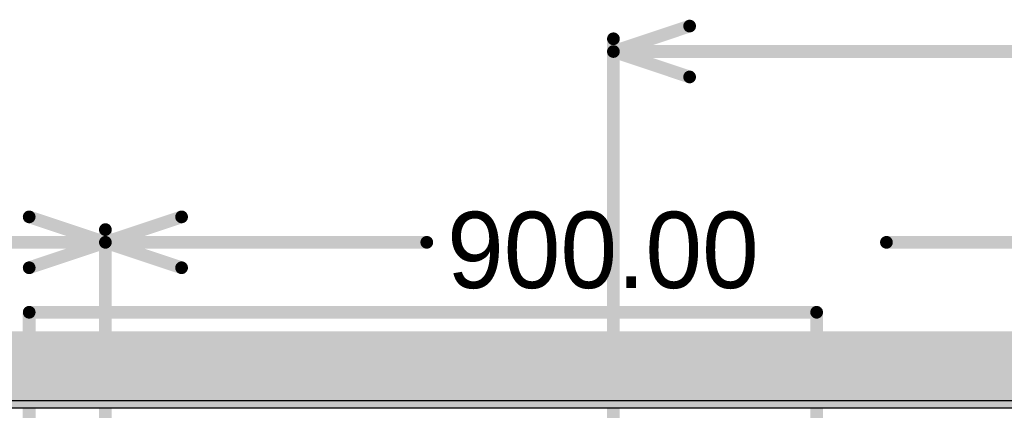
# Model space of a CAD drawing. Header units: millimetres. Extents: x 1.4 to 10.4, y 0 to 10.9.
# Tile 168 of 177: x 7.5 to 8.3, y 6.1 to 6.4. Entities that reach past the tile are written whole.
import ezdxf

# ---------------------------------------------------------------- set-up
doc = ezdxf.new("R2010")
doc.units = ezdxf.units.MM
doc.header["$MEASUREMENT"] = 0
for name, color, linetype in [('BottomLayer', 5, 'Continuous'), ('InternalPlane1', 76, 'Continuous'), ('InternalPlane2', 16, 'Continuous'), ('KeepOutLayer', 6, 'Continuous'), ('Mechanical1', 6, 'Continuous'), ('Mechanical2', 216, 'Continuous'), ('TopLayer', 1, 'Continuous'), ('TopOverlay', 2, 'Continuous')]:
    doc.layers.add(name, color=color, linetype=linetype)

msp = doc.modelspace()

# ---------------------------------------------------------------- linework, layer by layer
at = {"layer": 'BottomLayer'}
msp.add_line((3.47582, 6.10059), (9.97559, 6.10059), dxfattribs=at)
at = {"layer": 'InternalPlane1'}
msp.add_line((3.4751, 6.09491), (9.96991, 6.09491), dxfattribs=at)
at = {"layer": 'InternalPlane1', "const_width": 0.06}
msp.add_lwpolyline([(3, 6.125), (10, 6.125)], dxfattribs=at)
at = {"layer": 'InternalPlane2'}
msp.add_line((3.4751, 6.09491), (9.96991, 6.09491), dxfattribs=at)
at = {"layer": 'InternalPlane2', "const_width": 0.06}
msp.add_lwpolyline([(3, 6.125), (10, 6.125)], dxfattribs=at)
at = {"layer": 'KeepOutLayer', "const_width": 0.00787}
msp.add_lwpolyline([(3, 6.125), (10, 6.125)], dxfattribs=at)
at = {"layer": 'Mechanical1', "const_width": 0.00819}
msp.add_lwpolyline([(3, 6.125), (10, 6.125)], dxfattribs=at)
at = {"layer": 'Mechanical2'}
for points, const_width in [([(8, 6.375), (8.06, 6.395)], 0.01), ([(8, 4.89844), (8, 6.385)], 0.01), ([(8, 6.375), (8.77306, 6.375)], 0.01), ([(8, 6.375), (8.06, 6.355)], 0.01), ([(7.54, 6.245), (7.6, 6.225)], 0.01), ([(7.6, 6.225), (7.66, 6.245)], 0.01), ([(7.6, 5.7205), (7.6, 6.235)], 0.01), ([(7.6, 5.7205), (7.6, 6.235)], 0.01), ([(7.31495, 6.225), (7.6, 6.225)], 0.01), ([(7.54, 6.205), (7.6, 6.225)], 0.01), ([(7.6, 6.225), (7.85305, 6.225)], 0.01), ([(7.6, 6.225), (7.66, 6.205)], 0.01), ([(8.21495, 6.225), (8.5, 6.225)], 0.01), ([(3, 6.125), (10, 6.125)], 0.00819)]:
    msp.add_lwpolyline(points, dxfattribs=dict(at, const_width=const_width))
at = {"layer": 'Mechanical2', "const_width": 0.005}
for points in [[(8.0575, 6.395, 1), (8.0625, 6.395, 1)], [(7.9975, 6.385, 1), (8.0025, 6.385, 1)], [(7.9975, 6.375, 1), (8.0025, 6.375, 1)], [(7.9975, 6.375, 1), (8.0025, 6.375, 1)], [(7.9975, 6.375, 1), (8.0025, 6.375, 1)], [(8.0575, 6.355, 1), (8.0625, 6.355, 1)], [(7.5375, 6.245, 1), (7.5425, 6.245, 1)], [(7.6575, 6.245, 1), (7.6625, 6.245, 1)], [(7.5975, 6.235, 1), (7.6025, 6.235, 1)], [(7.5975, 6.235, 1), (7.6025, 6.235, 1)], [(7.5975, 6.225, 1), (7.6025, 6.225, 1)], [(7.5975, 6.225, 1), (7.6025, 6.225, 1)], [(7.5975, 6.225, 1), (7.6025, 6.225, 1)], [(7.5975, 6.225, 1), (7.6025, 6.225, 1)], [(7.5975, 6.225, 1), (7.6025, 6.225, 1)], [(7.5975, 6.225, 1), (7.6025, 6.225, 1)], [(7.85055, 6.225, 1), (7.85555, 6.225, 1)], [(8.21245, 6.225, 1), (8.21745, 6.225, 1)], [(7.5375, 6.205, 1), (7.5425, 6.205, 1)], [(7.6575, 6.205, 1), (7.6625, 6.205, 1)]]:
    msp.add_lwpolyline(points, format="xyb", close=True, dxfattribs=at)
at = {"layer": 'TopLayer'}
msp.add_line((3.47582, 6.10059), (9.807, 6.10059), dxfattribs=at)
at = {"layer": 'TopOverlay', "const_width": 0.01}
for points in [[(7.54, 5.835), (7.54, 6.17)], [(7.54, 6.17), (8.16, 6.17)], [(8.16, 5.835), (8.16, 6.17)]]:
    msp.add_lwpolyline(points, dxfattribs=at)
at = {"layer": 'TopOverlay', "const_width": 0.005}
for points in [[(7.5375, 6.17, 1), (7.5425, 6.17, 1)], [(7.5375, 6.17, 1), (7.5425, 6.17, 1)], [(8.1575, 6.17, 1), (8.1625, 6.17, 1)], [(8.1575, 6.17, 1), (8.1625, 6.17, 1)]]:
    msp.add_lwpolyline(points, format="xyb", close=True, dxfattribs=at)

# ---------------------------------------------------------------- texts
at = {"layer": 'Mechanical2'}
msp.add_text('900.00', height=0.06, dxfattribs=at).set_placement((7.86905, 6.18901))

doc.saveas('drawing.dxf')
